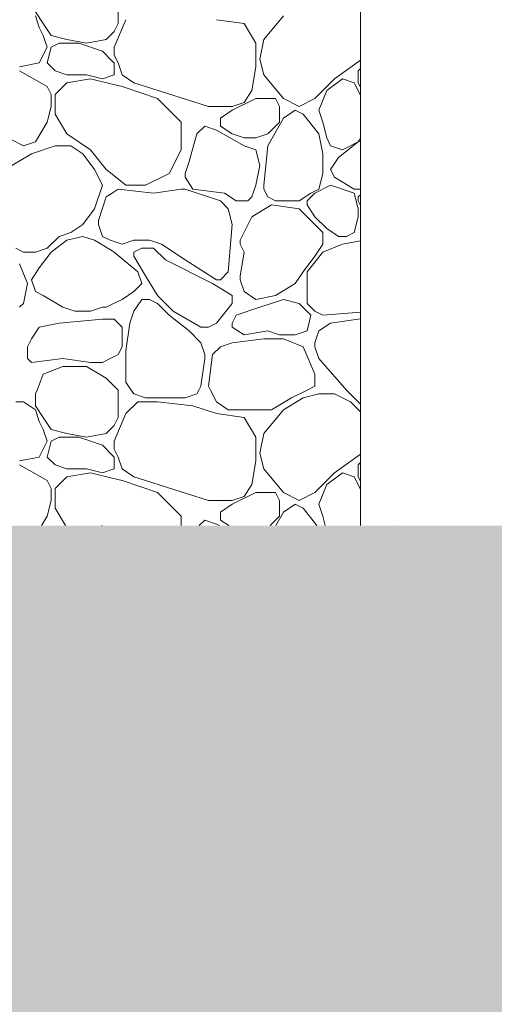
# Model space of a CAD drawing. Header units: millimetres. Extents: x -2373 to 36476, y -53000 to 10500.
# Tile 21 of 35: x 14831 to 15346, y -1518 to -452. Entities that reach past the tile are written whole.
import ezdxf

# ---------------------------------------------------------------- set-up
doc = ezdxf.new("R2010")
doc.units = ezdxf.units.MM
doc.header["$MEASUREMENT"] = 0
doc.linetypes.add('Points', pattern=[317.499995, 0, -317.499995])
for name, color, linetype in [('Nouveau_0', 7, 'Continuous'), ('Nouveau_Terrain - original', 7, 'Continuous'), ('Terrain - original', 7, 'Continuous')]:
    doc.layers.add(name, color=color, linetype=linetype)

# ---------------------------------------------------------------- blocks, each defined once
blk = doc.blocks.new('Élément de coupe_2')
at = {"layer": 'Terrain - original', "linetype": 'Continuous', "lineweight": 13}
h = blk.add_hatch(dxfattribs=at)
h.set_pattern_fill('__TERRE_VÉGÉTALISÉE', style=0, pattern_type=2)
h.set_pattern_definition([(45, (0, 0), (-63.63961, 63.63961), []), (45, (-21.21, 21.21), (-127.2792, 127.2792), []), (45, (-42.43, 42.43), (-127.2792, 127.2792), []), (135, (-63.64, 63.64), (21.213203, 21.213203), [90, -90])])
h.paths.add_polyline_path([(-2372.7, -1000), (-2372.7, -53000), (36475.6, -53000), (36475.6, 1335.2), (36337.2, 1330.1), (35936.4, 1315.2), (35548.5, 1300.7), (34007.4, 1258.3), (34007.4, -1000), (8886, -1000), (8886, -2000), (-1114, -2000), (-1114, -1000)])
blk = doc.blocks.new('*X39')
at = {"layer": 'Nouveau_Terrain - original', "color": 7, "linetype": 'Continuous', "lineweight": 13}
for p, q in [((14937.9, -456.5), (14937.9, -426.6)), ((14848.3, -443.7), (14856.8, -456.5)), ((14852.5, -460.7), (14848.3, -447.9)), ((14856.8, -456.5), (14865.3, -469.3)), ((14946.4, -452.2), (14933.6, -482.1)), ((14933.6, -465), (14937.9, -456.5)), ((15044.5, -452.2), (15074.4, -456.5)), ((15074.4, -456.5), (15087.2, -477.8)), ((15117, -447.9), (15095.7, -473.5)), ((14856.8, -469.3), (14852.5, -460.7)), ((14925.1, -473.5), (14931.5, -467.1)), ((14931.5, -467.1), (14933.6, -465)), ((14861.1, -482.1), (14856.8, -469.3)), ((14865.3, -469.3), (14882.4, -473.5)), ((14865.3, -482.1), (14873.9, -477.8)), ((14873.9, -477.8), (14895.2, -477.8)), ((14882.4, -473.5), (14903.7, -477.8)), ((14895.2, -477.8), (14920.8, -486.3)), ((14903.7, -477.8), (14925.1, -473.5)), ((15087.2, -477.8), (15087.2, -503.4)), ((15095.7, -473.5), (15091.4, -494.9)), ((14852.5, -499.1), (14861.1, -482.1)), ((14861.1, -499.1), (14865.3, -482.1)), ((14920.8, -486.3), (14931.5, -497)), ((14933.6, -482.1), (14933.6, -490.6)), ((14831.2, -503.4), (14852.5, -499.1)), ((14869.6, -507.7), (14861.1, -499.1)), ((14931.5, -497), (14933.6, -499.1)), ((14933.6, -490.6), (14937.9, -499.1)), ((14933.6, -499.1), (14933.6, -511.9)), ((14937.9, -499.1), (14942.1, -511.9)), ((15091.4, -494.9), (15095.7, -511.9)), ((15172.5, -516.2), (15200.6, -496.2)), ((14861.1, -524.7), (14831.2, -507.7)), ((14882.4, -511.9), (14869.6, -507.7)), ((15087.2, -503.4), (15082.9, -529)), ((15198.1, -507.7), (15200.6, -505.2)), ((15198.1, -520.5), (15198.1, -507.7)), ((14882.4, -520.5), (14869.6, -533.3)), ((14903.7, -511.9), (14882.4, -511.9)), ((14908, -516.2), (14882.4, -520.5)), ((14920.8, -516.2), (14903.7, -511.9)), ((14931.5, -522.1), (14908, -516.2)), ((14931.5, -512.6), (14920.8, -516.2)), ((14933.6, -511.9), (14931.5, -512.6)), ((14942.1, -524.7), (14931.5, -522.1)), ((14942.1, -511.9), (14954.9, -520.5)), ((14954.9, -520.5), (14967.7, -524.7)), ((15095.7, -511.9), (15117, -537.5)), ((15151.2, -537.5), (15172.5, -516.2)), ((15181, -516.2), (15164, -529)), ((15193.8, -520.5), (15181, -516.2)), ((15200.6, -533.9), (15193.8, -520.5)), ((15198.1, -520.5), (15200.6, -525.4)), ((14865.3, -533.3), (14861.1, -524.7)), ((14980.5, -537.5), (14942.1, -524.7)), ((14967.7, -524.7), (15036, -546.1)), ((15082.9, -529), (15074.4, -541.8)), ((15164, -529), (15155.4, -550.3)), ((14865.3, -546.1), (14865.3, -533.3)), ((14869.6, -533.3), (14869.6, -546.1)), ((14993.3, -550.3), (14980.5, -537.5)), ((15087.2, -537.5), (15061.6, -550.3)), ((15074.4, -541.8), (15061.6, -546.1)), ((15108.5, -537.5), (15087.2, -537.5)), ((15112.8, -546.1), (15108.5, -537.5)), ((15117, -537.5), (15134.1, -546.1)), ((15134.1, -546.1), (15151.2, -537.5)), ((14861.1, -563.1), (14865.3, -546.1)), ((14869.6, -546.1), (14869.6, -554.6)), ((15006.1, -563.1), (14993.3, -550.3)), ((15036, -546.1), (15061.6, -546.1)), ((15061.6, -550.3), (15048.8, -558.9)), ((15112.8, -563.1), (15112.8, -546.1)), ((15117, -558.9), (15129.8, -550.3)), ((15129.8, -550.3), (15138.4, -554.6)), ((15155.4, -550.3), (15159.7, -563.1)), ((14848.3, -584.5), (14861.1, -563.1)), ((14861.1, -563.1), (14848.3, -584.5)), ((14869.6, -554.6), (14882.4, -575.9)), ((15006.1, -593), (15006.1, -563.1)), ((15048.8, -558.9), (15048.8, -563.1)), ((15048.8, -563.1), (15048.8, -567.4)), ((15100, -588.7), (15117, -558.9)), ((15100, -575.9), (15112.8, -563.1)), ((15138.4, -554.6), (15155.4, -575.9)), ((15159.7, -563.1), (15164, -580.2)), ((15031.7, -567.4), (15023.2, -575.9)), ((15044.5, -571.7), (15031.7, -567.4)), ((15074.4, -588.7), (15044.5, -571.7)), ((15048.8, -567.4), (15061.6, -575.9)), ((14835.5, -588.7), (14809.9, -575.9)), ((14848.3, -584.5), (14835.5, -588.7)), ((14882.4, -575.9), (14908, -593)), ((15023.2, -575.9), (15014.7, -605.8)), ((15061.6, -575.9), (15074.4, -580.2)), ((15074.4, -580.2), (15087.2, -580.2)), ((15087.2, -580.2), (15100, -575.9)), ((15155.4, -575.9), (15159.7, -597.3)), ((15164, -580.2), (15168.2, -588.7)), ((15198.1, -584.5), (15176.8, -601.5)), ((15181, -593), (15198.1, -584.5)), ((15198.1, -584.5), (15200.6, -580.8)), ((15200.6, -583.8), (15198.1, -584.5)), ((14869.6, -588.7), (14844, -597.3)), ((14886.7, -588.7), (14869.6, -588.7)), ((14899.5, -597.3), (14886.7, -588.7)), ((14908, -593), (14925.1, -614.3)), ((14993.3, -618.6), (15006.1, -593)), ((15087.2, -593), (15074.4, -588.7)), ((15091.4, -610.1), (15087.2, -593)), ((15095.7, -631.4), (15100, -588.7)), ((15168.2, -588.7), (15181, -593)), ((14844, -597.3), (14822.7, -610.1)), ((14912.3, -614.3), (14899.5, -597.3)), ((15014.7, -605.8), (15010.4, -618.6)), ((15159.7, -597.3), (15159.7, -610.1)), ((15176.8, -601.5), (15168.2, -614.3)), ((14920.8, -631.4), (14912.3, -614.3)), ((14925.1, -614.3), (14931.5, -619.4)), ((15087.2, -631.4), (15091.4, -610.1)), ((15159.7, -610.1), (15159.7, -618.6)), ((15168.2, -614.3), (15172.5, -622.9)), ((14931.5, -619.4), (14946.4, -631.4)), ((14967.7, -631.4), (14993.3, -618.6)), ((15010.4, -618.6), (15010.4, -622.9)), ((15010.4, -622.9), (15018.9, -635.7)), ((15159.7, -618.6), (15155.4, -635.7)), ((15172.5, -622.9), (15193.8, -635.7)), ((14912.3, -657), (14920.8, -631.4)), ((14931.5, -639.9), (14937.9, -635.7)), ((14937.9, -635.7), (14976.3, -639.9)), ((14946.4, -631.4), (14967.7, -631.4)), ((14976.3, -639.9), (15006.1, -635.7)), ((15006.1, -635.7), (15010.4, -635.7)), ((15010.4, -635.7), (15048.8, -648.5)), ((15018.9, -635.7), (15053.1, -639.9)), ((15082.9, -644.2), (15087.2, -631.4)), ((15095.7, -635.7), (15095.7, -631.4)), ((15100, -644.2), (15095.7, -635.7)), ((15155.4, -635.7), (15146.9, -639.9)), ((15168.2, -631.4), (15151.2, -639.9)), ((15193.8, -639.9), (15168.2, -631.4)), ((15193.8, -635.7), (15200.6, -635.7)), ((14916.5, -669.8), (14925.1, -644.2)), ((14925.1, -644.2), (14931.5, -639.9)), ((15048.8, -648.5), (15057.3, -657)), ((15053.1, -639.9), (15065.8, -648.5)), ((15065.8, -648.5), (15078.6, -648.5)), ((15078.6, -648.5), (15082.9, -644.2)), ((15108.5, -648.5), (15100, -644.2)), ((15121.3, -648.5), (15108.5, -648.5)), ((15125.6, -648.5), (15121.3, -648.5)), ((15134.1, -648.5), (15125.6, -648.5)), ((15146.9, -639.9), (15134.1, -648.5)), ((15151.2, -639.9), (15142.6, -648.5)), ((15142.6, -648.5), (15142.6, -652.7)), ((15198.1, -657), (15193.8, -639.9)), ((15198.1, -644.2), (15200.6, -641.7)), ((15198.1, -648.5), (15198.1, -644.2)), ((15198.1, -648.5), (15200.6, -653.4)), ((14899.5, -674), (14912.3, -657)), ((15057.3, -657), (15061.6, -674)), ((15104.2, -652.7), (15082.9, -665.5)), ((15134.1, -657), (15104.2, -652.7)), ((15151.2, -674), (15134.1, -657)), ((15142.6, -652.7), (15151.2, -665.5)), ((15198.1, -657), (15198.1, -665.5)), ((14916.5, -674), (14916.5, -669.8)), ((15082.9, -665.5), (15070.1, -691.1)), ((15151.2, -665.5), (15164, -678.3)), ((15198.1, -665.5), (15193.8, -682.6)), ((14886.7, -682.6), (14899.5, -674)), ((14920.8, -686.8), (14916.5, -674)), ((15061.6, -674.1), (15057.3, -725.2)), ((15159.7, -682.6), (15151.2, -674)), ((15176.8, -686.8), (15164, -678.3)), ((14861.1, -699.6), (14873.9, -686.8)), ((14882.4, -691.1), (14865.3, -703.9)), ((14873.9, -686.8), (14886.7, -682.6)), ((14899.5, -686.8), (14882.4, -691.1)), ((14912.3, -691.1), (14899.5, -686.8)), ((14931.5, -702.6), (14912.3, -691.1)), ((14929.3, -691.1), (14920.8, -686.8)), ((14931.5, -691.8), (14929.3, -691.1)), ((14942.1, -695.4), (14931.5, -691.8)), ((14942.1, -695.4), (14954.9, -691.1)), ((14954.9, -691.1), (14972, -691.1)), ((14972, -691.1), (14984.8, -695.4)), ((15070.1, -691.1), (15070.1, -695.4)), ((15159.7, -695.4), (15159.7, -682.6)), ((15185.3, -686.8), (15176.8, -686.8)), ((15200.6, -691.5), (15181, -695.4)), ((15193.8, -682.6), (15185.3, -686.8)), ((14826.9, -699.6), (14835.5, -703.9)), ((14848.3, -703.9), (14861.1, -699.6)), ((14933.6, -703.9), (14931.5, -702.6)), ((14963.5, -699.6), (14954.9, -703.9)), ((14976.3, -699.6), (14963.5, -699.6)), ((14989.1, -712.4), (14976.3, -699.6)), ((14984.8, -695.4), (15010.4, -712.4)), ((15070.1, -695.4), (15074.4, -703.9)), ((15151.2, -708.2), (15159.7, -695.4)), ((15181, -695.4), (15159.7, -703.9)), ((14835.5, -703.9), (14848.3, -703.9)), ((14865.3, -703.9), (14852.5, -721)), ((14959.2, -725.2), (14933.6, -703.9)), ((14954.9, -703.9), (14954.9, -708.2)), ((14954.9, -708.2), (14967.7, -729.5)), ((15040.3, -738), (14989.1, -712.4)), ((15010.4, -712.4), (15044.5, -733.8)), ((15074.4, -703.9), (15070.1, -729.5)), ((15138.4, -725.2), (15151.2, -708.2)), ((15159.7, -703.9), (15142.6, -725.2)), ((14839.7, -738), (14831.2, -716.7)), ((14852.5, -721), (14844, -733.8)), ((14844, -733.8), (14848.3, -746.6)), ((14963.5, -738), (14959.2, -725.2)), ((14967.7, -729.5), (14980.5, -750.8)), ((15048.8, -733.8), (15044.5, -733.8)), ((15057.3, -725.2), (15048.8, -733.8)), ((15070.1, -729.5), (15070.1, -733.8)), ((15070.1, -733.8), (15074.4, -746.6)), ((15129.8, -738), (15138.4, -725.2)), ((15142.6, -725.2), (15142.6, -738)), ((14835.5, -759.4), (14839.7, -738)), ((14954.9, -746.6), (14963.5, -738)), ((15061.6, -750.8), (15040.3, -738)), ((15108.5, -750.8), (15129.8, -738)), ((15142.6, -738), (15142.6, -759.4)), ((14848.3, -746.6), (14856.8, -750.8)), ((14856.8, -750.8), (14878.1, -763.6)), ((14931.5, -760.4), (14942.1, -755.1)), ((14942.1, -755.1), (14954.9, -746.6)), ((14954.9, -767.9), (14963.5, -755.1)), ((14963.5, -755.1), (14972, -755.1)), ((14972, -755.1), (14980.5, -759.4)), ((14980.5, -750.8), (14997.6, -767.9)), ((15061.6, -759.4), (15061.6, -750.8)), ((15074.4, -746.6), (15087.2, -755.1)), ((15087.2, -755.1), (15108.5, -750.8)), ((15117, -755.1), (15091.4, -763.6)), ((15134.1, -759.4), (15117, -755.1)), ((14831.2, -763.6), (14835.5, -759.4)), ((14878.1, -763.6), (14890.9, -767.9)), ((14908, -767.9), (14920.8, -763.6)), ((14920.8, -763.6), (14925.1, -763.6)), ((14925.1, -763.6), (14931.5, -760.4)), ((14980.5, -759.4), (14993.3, -772.2)), ((15044.5, -780.7), (15061.6, -759.4)), ((15091.4, -763.6), (15065.8, -772.2)), ((15146.9, -772.2), (15134.1, -759.4)), ((15142.6, -759.4), (15151.2, -767.9)), ((14920.8, -776.4), (14873.9, -780.7)), ((14890.9, -767.9), (14908, -767.9)), ((14931.5, -776.4), (14920.8, -776.4)), ((14933.6, -776.4), (14931.5, -776.4)), ((14942.1, -785), (14933.6, -776.4)), ((14950.7, -780.7), (14954.9, -767.9)), ((14993.3, -772.2), (15014.7, -789.2)), ((14997.6, -767.9), (15027.5, -785)), ((15065.8, -772.2), (15061.6, -780.7)), ((15142.6, -789.2), (15146.9, -772.2)), ((15151.2, -767.9), (15159.7, -772.2)), ((15159.7, -772.2), (15200.6, -768.8)), ((15200.6, -776.1), (15168.2, -780.7)), ((14852.5, -785), (14844, -797.8)), ((14873.9, -780.7), (14852.5, -785)), ((14942.1, -785), (14942.1, -806.3)), ((14946.4, -810.6), (14950.7, -780.7)), ((15027.5, -785), (15036, -785)), ((15036, -785), (15044.5, -780.7)), ((15061.6, -780.7), (15061.6, -785)), ((15061.6, -785), (15074.4, -793.5)), ((15168.2, -780.7), (15155.4, -789.2)), ((14844, -797.8), (14839.7, -806.3)), ((15014.7, -789.2), (15027.5, -802)), ((15095.7, -797.8), (15061.6, -802)), ((15074.4, -793.5), (15100, -789.2)), ((15117, -797.8), (15095.7, -797.8)), ((15100, -789.2), (15112.8, -793.5)), ((15112.8, -793.5), (15129.8, -793.5)), ((15138.4, -806.3), (15117, -797.8)), ((15129.8, -793.5), (15142.6, -789.2)), ((15155.4, -789.2), (15151.2, -802)), ((14839.7, -806.3), (14839.7, -819.1)), ((14942.1, -806.3), (14937.9, -814.8)), ((15027.5, -802), (15031.7, -814.8)), ((15048.8, -806.3), (15040.3, -814.8)), ((15061.6, -802), (15048.8, -806.3)), ((15151.2, -836.2), (15138.4, -806.3)), ((15151.2, -802), (15151.2, -806.3)), ((15151.2, -806.3), (15155.4, -819.1)), ((14839.7, -819.1), (14844, -823.4)), ((14844, -823.4), (14878.1, -819.1)), ((14878.1, -819.1), (14908, -823.4)), ((14931.5, -818), (14920.8, -823.4)), ((14937.9, -814.8), (14931.5, -818)), ((14946.4, -827.6), (14946.4, -810.6)), ((15031.7, -819.1), (15027.5, -849)), ((15031.7, -814.8), (15031.7, -819.1)), ((15040.3, -814.8), (15036, -849)), ((15155.4, -819.1), (15185.3, -853.2)), ((14878.1, -827.6), (14856.8, -836.2)), ((14903.7, -827.6), (14878.1, -827.6)), ((14925.1, -840.4), (14903.7, -827.6)), ((14908, -823.4), (14920.8, -823.4)), ((14946.4, -844.7), (14946.4, -827.6)), ((14856.8, -836.2), (14850, -853.2)), ((14931.5, -846.8), (14925.1, -840.4)), ((15151.2, -849), (15151.2, -836.2)), ((14937.9, -853.2), (14931.5, -846.8)), ((14952.1, -853.2), (14946.4, -844.7)), ((15027.5, -849), (15025.3, -853.2)), ((15036, -849), (15038.1, -853.2)), ((15142.6, -853.2), (15151.2, -849)), ((14850, -853.2), (14848.3, -857.5)), ((14848.3, -857.5), (14848.3, -870.3)), ((14937.9, -883.1), (14937.9, -853.2)), ((14954.9, -857.5), (14952.1, -853.2)), ((14967.7, -861.8), (14954.9, -857.5)), ((15010.4, -861.8), (14967.7, -861.8)), ((15023.2, -857.5), (15010.4, -861.8)), ((15025.3, -853.2), (15023.2, -857.5)), ((15038.1, -853.2), (15044.5, -866)), ((15104.2, -874.6), (15125.6, -861.8)), ((15138.4, -861.8), (15117, -874.6)), ((15125.6, -861.8), (15142.6, -853.2)), ((15155.4, -857.5), (15138.4, -861.8)), ((15172.5, -857.5), (15155.4, -857.5)), ((15189.6, -866), (15172.5, -857.5)), ((15185.3, -853.2), (15200.6, -868.5)), ((14835.5, -866), (14826.9, -866)), ((14848.3, -874.6), (14835.5, -866)), ((14848.3, -870.3), (14856.8, -883.1)), ((14959.2, -866), (14946.4, -878.8)), ((14980.5, -866), (14959.2, -866)), ((15018.9, -870.3), (14980.5, -866)), ((15044.5, -878.8), (15018.9, -870.3)), ((15044.5, -866), (15057.3, -874.6)), ((15200.6, -877), (15189.6, -866)), ((14852.5, -887.4), (14848.3, -874.6)), ((14856.8, -883.1), (14865.3, -895.9)), ((14946.4, -878.8), (14933.6, -908.7)), ((14933.6, -891.6), (14937.9, -883.1)), ((15044.5, -878.8), (15074.4, -883.1)), ((15057.3, -874.6), (15082.9, -874.6)), ((15074.4, -883.1), (15087.2, -904.4)), ((15082.9, -874.6), (15104.2, -874.6)), ((15117, -874.6), (15095.7, -900.2)), ((14856.8, -895.9), (14852.5, -887.4)), ((14925.1, -900.2), (14931.5, -893.8)), ((14931.5, -893.8), (14933.6, -891.6)), ((14861.1, -908.7), (14856.8, -895.9)), ((14865.3, -895.9), (14882.4, -900.2)), ((14865.3, -908.7), (14873.9, -904.4)), ((14873.9, -904.4), (14895.2, -904.4)), ((14882.4, -900.2), (14903.7, -904.4)), ((14895.2, -904.4), (14920.8, -913)), ((14903.7, -904.4), (14925.1, -900.2)), ((15087.2, -904.4), (15087.2, -930)), ((15095.7, -900.2), (15091.4, -921.5)), ((14852.5, -925.8), (14861.1, -908.7)), ((14861.1, -925.8), (14865.3, -908.7)), ((14920.8, -913), (14931.5, -923.6)), ((14933.6, -908.7), (14933.6, -917.2)), ((14831.2, -930), (14852.5, -925.8)), ((14869.6, -934.3), (14861.1, -925.8)), ((14931.5, -923.6), (14933.6, -925.8)), ((14933.6, -917.2), (14937.9, -925.8)), ((14933.6, -925.8), (14933.6, -938.6)), ((14937.9, -925.8), (14942.1, -938.6)), ((15091.4, -921.5), (15095.7, -938.6)), ((15172.5, -942.8), (15200.6, -922.8)), ((14861.1, -951.3), (14831.2, -934.3)), ((14882.4, -938.6), (14869.6, -934.3)), ((15087.2, -930), (15082.9, -955.6)), ((15198.1, -934.3), (15200.6, -931.8)), ((15198.1, -947.1), (15198.1, -934.3)), ((14882.4, -947.1), (14869.6, -959.9)), ((14903.7, -938.6), (14882.4, -938.6)), ((14908, -942.8), (14882.4, -947.1)), ((14920.8, -942.8), (14903.7, -938.6)), ((14931.5, -948.7), (14908, -942.8)), ((14931.5, -939.3), (14920.8, -942.8)), ((14933.6, -938.6), (14931.5, -939.3)), ((14942.1, -951.3), (14931.5, -948.7)), ((14942.1, -938.6), (14954.9, -947.1)), ((14954.9, -947.1), (14967.7, -951.3)), ((15095.7, -938.6), (15117, -964.1)), ((15151.2, -964.1), (15172.5, -942.8)), ((15181, -942.8), (15164, -955.6)), ((15193.8, -947.1), (15181, -942.8)), ((15200.6, -960.5), (15193.8, -947.1)), ((15198.1, -947.1), (15200.6, -952)), ((14865.3, -959.9), (14861.1, -951.3)), ((14980.5, -964.1), (14942.1, -951.3)), ((14967.7, -951.3), (15036, -972.7)), ((15082.9, -955.6), (15074.4, -968.4)), ((15164, -955.6), (15155.4, -976.9)), ((14865.3, -972.7), (14865.3, -959.9)), ((14869.6, -959.9), (14869.6, -972.7)), ((14993.3, -976.9), (14980.5, -964.1)), ((15087.2, -964.1), (15061.6, -976.9)), ((15074.4, -968.4), (15061.6, -972.7)), ((15108.5, -964.1), (15087.2, -964.1)), ((15112.8, -972.7), (15108.5, -964.1)), ((15117, -964.1), (15134.1, -972.7)), ((15134.1, -972.7), (15151.2, -964.1)), ((14861.1, -989.7), (14865.3, -972.7)), ((14869.6, -972.7), (14869.6, -981.2)), ((15006.1, -989.7), (14993.3, -976.9)), ((15036, -972.7), (15061.6, -972.7)), ((15061.6, -976.9), (15048.8, -985.5)), ((15112.8, -989.7), (15112.8, -972.7)), ((15117, -985.5), (15129.8, -976.9)), ((15129.8, -976.9), (15138.4, -981.2)), ((15155.4, -976.9), (15159.7, -989.7)), ((14854.9, -1000), (14861.1, -989.7)), ((14861.1, -989.7), (14854.9, -1000)), ((14869.6, -981.2), (14880.9, -1000)), ((15006.1, -1000), (15006.1, -989.7)), ((15048.8, -985.5), (15048.8, -989.7)), ((15048.8, -989.7), (15048.8, -994)), ((15102.5, -1000), (15112.8, -989.7)), ((15108.7, -1000), (15117, -985.5)), ((15138.4, -981.2), (15153.4, -1000)), ((15159.7, -989.7), (15162.3, -1000)), ((15031.7, -994), (15025.7, -1000)), ((15044.5, -998.3), (15031.7, -994)), ((15047.5, -1000), (15044.5, -998.3)), ((15048.8, -994), (15057.8, -1000))]:
    blk.add_line(p, q, dxfattribs=at)
blk = doc.blocks.new('Élément de coupe_37')
at = {"layer": 'Nouveau_Terrain - original', "color": 7, "linetype": 'Continuous', "lineweight": 13}
blk.add_line((15200.6, 0), (15200.6, -1000), dxfattribs=at)
at = {"layer": 'Nouveau_Terrain - original', "lineweight": 0}
blk.add_blockref('*X39', (0, 0), dxfattribs=at)
blk = doc.blocks.new('Élément de coupe_56')
at = {"layer": 'Nouveau_0', "color": 255, "linetype": 'Points', "lineweight": 0, "flags": 128}
blk.add_lwpolyline([(8886, -1000), (30016.7, -1000), (31729.1, -1000), (34007.4, -1000)], dxfattribs=at)

msp = doc.modelspace()

# ---------------------------------------------------------------- block references
at = {"layer": 'Nouveau_0', "lineweight": 0}
msp.add_blockref('Élément de coupe_56', (0, 0), dxfattribs=at)
at = {"layer": 'Nouveau_Terrain - original', "lineweight": 0}
msp.add_blockref('Élément de coupe_37', (0, 0), dxfattribs=at)
at = {"layer": 'Terrain - original', "lineweight": 0}
msp.add_blockref('Élément de coupe_2', (0, 0), dxfattribs=at)

doc.saveas('drawing.dxf')
